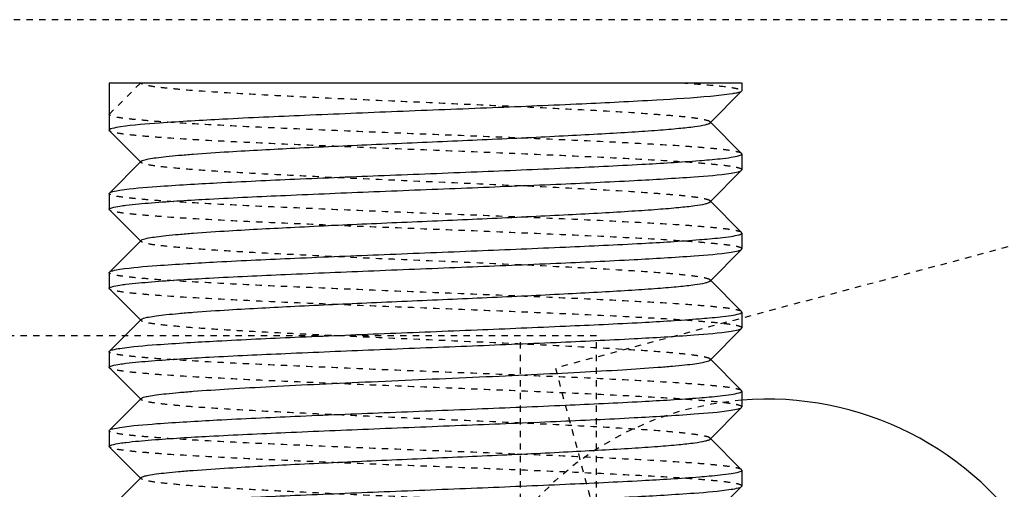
# Model space of a CAD drawing. Header units: millimetres. Extents: x -24622 to 2314, y -1603 to 2287.
# Tile 27 of 236: x -2832 to -2817, y 892 to 899. Entities that reach past the tile are written whole.
import ezdxf

# ---------------------------------------------------------------- set-up
doc = ezdxf.new("R2010")
doc.units = ezdxf.units.MM
doc.linetypes.add('HIDDEN', pattern=[0.2, 0.1, -0.1])
doc.layers.add('02___PRT_ALL_AXES', color=7, linetype='Continuous')
doc.layers.add('DEFAULT_2', color=8, linetype='HIDDEN')

msp = doc.modelspace()

# ---------------------------------------------------------------- linework, layer by layer
at = {"color": 7, "linetype": 'Continuous'}
for p, q in [((-2830.808, 898.337), (-2820.812, 898.337)), ((-2830.808, 898.337), (-2830.808, 897.837)), ((-2821.312, 897.703), (-2820.812, 898.204)), ((-2820.808, 898.212), (-2820.812, 898.204)), ((-2820.812, 897.22), (-2821.312, 897.721)), ((-2830.804, 897.579), (-2830.303, 897.078)), ((-2820.808, 897.212), (-2820.808, 896.962)), ((-2830.303, 897.096), (-2830.804, 896.595)), ((-2821.312, 896.453), (-2820.812, 896.954)), ((-2820.812, 896.954), (-2820.808, 896.962)), ((-2830.808, 896.587), (-2830.804, 896.595)), ((-2830.808, 896.587), (-2830.808, 896.337)), ((-2820.812, 895.97), (-2821.312, 896.471)), ((-2830.804, 896.329), (-2830.303, 895.828)), ((-2820.808, 895.962), (-2820.808, 895.712)), ((-2830.303, 895.846), (-2830.804, 895.345)), ((-2821.312, 895.203), (-2820.812, 895.704)), ((-2820.812, 895.704), (-2820.808, 895.712)), ((-2830.808, 895.337), (-2830.804, 895.345)), ((-2830.808, 895.337), (-2830.808, 895.087)), ((-2820.812, 894.72), (-2821.312, 895.221)), ((-2830.804, 895.079), (-2830.303, 894.578)), ((-2820.808, 894.712), (-2820.808, 894.462)), ((-2830.303, 894.596), (-2830.804, 894.095)), ((-2821.312, 893.953), (-2820.812, 894.454)), ((-2820.812, 894.454), (-2820.808, 894.462)), ((-2830.808, 894.087), (-2830.804, 894.095)), ((-2830.808, 894.087), (-2830.808, 893.837)), ((-2820.812, 893.47), (-2821.312, 893.971)), ((-2830.804, 893.829), (-2830.303, 893.328)), ((-2820.808, 893.462), (-2820.808, 893.212)), ((-2830.303, 893.346), (-2830.804, 892.845)), ((-2821.312, 892.703), (-2820.812, 893.204)), ((-2820.812, 893.204), (-2820.808, 893.212)), ((-2830.808, 892.837), (-2830.804, 892.845)), ((-2830.808, 892.837), (-2830.808, 892.587)), ((-2820.812, 892.22), (-2821.312, 892.721)), ((-2830.804, 892.579), (-2830.303, 892.078)), ((-2820.808, 892.212), (-2820.808, 891.962)), ((-2830.303, 892.096), (-2830.804, 891.595)), ((-2821.312, 891.453), (-2820.812, 891.954)), ((-2820.812, 891.954), (-2820.808, 891.962))]:
    msp.add_line(p, q, dxfattribs=at)
msp.add_arc((-2820.408, 888.336), 5, 265.3792, 94.6663, dxfattribs=at)
for points, start_tangent, end_tangent in [([(-2821.302, 898.123), (-2822.154, 898.063), (-2823.339, 898.002), (-2824.748, 897.942), (-2826.255, 897.882), (-2827.72, 897.821), (-2829.011, 897.761), (-2830.011, 897.701), (-2830.627, 897.641)], (-0.995815, -0.091394), (-0.988984, -0.148023)), ([(-2820.888, 898.176), (-2820.959, 898.163), (-2821.302, 898.123)], (-0.975933, -0.218071), (-0.995815, -0.091394)), ([(-2820.812, 898.204), (-2820.838, 898.19), (-2820.888, 898.176)], (-0.706836, -0.707377), (-0.975933, -0.218071)), ([(-2830.303, 897.096), (-2830.264, 897.115), (-2830.184, 897.134), (-2830.064, 897.153), (-2829.906, 897.172), (-2829.71, 897.191), (-2829.479, 897.21), (-2828.918, 897.248), (-2827.874, 897.305), (-2826.661, 897.362), (-2825.379, 897.418), (-2824.132, 897.475), (-2823.553, 897.504), (-2823.021, 897.532), (-2822.545, 897.561), (-2822.136, 897.589), (-2821.803, 897.618), (-2821.551, 897.646), (-2821.386, 897.675), (-2821.338, 897.689), (-2821.312, 897.703)], (0.705586, 0.708625), (0.705534, 0.708676)), ([(-2830.627, 897.641), (-2830.762, 897.614), (-2830.796, 897.6), (-2830.808, 897.587)], (-0.988984, -0.148023), (0, -1)), ([(-2820.978, 897.16), (-2820.85, 897.186), (-2820.818, 897.199), (-2820.808, 897.212)], (0.988371, 0.152064), (0, 1)), ([(-2830.637, 896.639), (-2830.054, 896.698), (-2829.104, 896.756), (-2827.871, 896.815), (-2826.46, 896.873), (-2824.993, 896.932), (-2823.596, 896.991), (-2822.39, 897.049), (-2821.477, 897.108)], (0.988371, 0.152064), (0.99685, 0.079313)), ([(-2821.477, 897.108), (-2821.323, 897.121), (-2820.978, 897.16)], (0.99685, 0.079313), (0.988371, 0.152064)), ([(-2830.138, 896.441), (-2829.226, 896.5), (-2828.019, 896.558), (-2826.622, 896.617), (-2825.155, 896.676), (-2823.744, 896.734), (-2822.511, 896.793), (-2821.562, 896.851), (-2820.978, 896.91)], (0.99685, 0.079313), (0.988371, 0.152064)), ([(-2820.978, 896.91), (-2820.864, 896.932), (-2820.812, 896.954)], (0.988371, 0.152064), (0.709309, 0.704897)), ([(-2830.804, 896.595), (-2830.751, 896.617), (-2830.637, 896.639)], (0.709308, 0.704898), (0.988371, 0.152064)), ([(-2830.637, 896.389), (-2830.542, 896.402), (-2830.138, 896.441)], (0.988371, 0.152064), (0.99685, 0.079313)), ([(-2830.303, 895.846), (-2830.264, 895.865), (-2830.184, 895.884), (-2830.064, 895.903), (-2829.906, 895.922), (-2829.71, 895.941), (-2829.479, 895.96), (-2828.918, 895.998), (-2827.874, 896.055), (-2826.661, 896.112), (-2825.379, 896.168), (-2824.132, 896.225), (-2823.553, 896.254), (-2823.021, 896.282), (-2822.545, 896.311), (-2822.136, 896.339), (-2821.803, 896.368), (-2821.551, 896.396), (-2821.386, 896.425), (-2821.338, 896.439), (-2821.312, 896.453)], (0.708262, 0.70595), (0.707572, 0.706641)), ([(-2830.808, 896.337), (-2830.797, 896.35), (-2830.765, 896.363), (-2830.637, 896.389)], (0, 1), (0.988371, 0.152064)), ([(-2820.978, 895.91), (-2820.85, 895.936), (-2820.818, 895.949), (-2820.808, 895.962)], (0.988371, 0.152064), (0, 1)), ([(-2830.637, 895.389), (-2830.054, 895.448), (-2829.104, 895.506), (-2827.871, 895.565), (-2826.46, 895.623), (-2824.993, 895.682), (-2823.596, 895.741), (-2822.39, 895.799), (-2821.477, 895.858)], (0.988371, 0.152064), (0.99685, 0.079313)), ([(-2821.477, 895.858), (-2821.323, 895.871), (-2820.978, 895.91)], (0.99685, 0.079313), (0.988371, 0.152064)), ([(-2830.138, 895.191), (-2829.226, 895.25), (-2828.019, 895.308), (-2826.622, 895.367), (-2825.155, 895.426), (-2823.744, 895.484), (-2822.511, 895.543), (-2821.562, 895.601), (-2820.978, 895.66)], (0.99685, 0.079313), (0.988371, 0.152064)), ([(-2820.978, 895.66), (-2820.864, 895.682), (-2820.812, 895.704)], (0.988371, 0.152064), (0.709309, 0.704897)), ([(-2830.804, 895.345), (-2830.751, 895.367), (-2830.637, 895.389)], (0.709308, 0.704898), (0.988371, 0.152064)), ([(-2830.637, 895.139), (-2830.542, 895.152), (-2830.138, 895.191)], (0.988371, 0.152064), (0.99685, 0.079313)), ([(-2830.303, 894.596), (-2830.264, 894.615), (-2830.184, 894.634), (-2830.064, 894.653), (-2829.906, 894.672), (-2829.71, 894.691), (-2829.479, 894.71), (-2828.918, 894.748), (-2827.874, 894.805), (-2826.661, 894.862), (-2825.379, 894.918), (-2824.132, 894.975), (-2823.553, 895.004), (-2823.021, 895.032), (-2822.545, 895.061), (-2822.136, 895.089), (-2821.803, 895.118), (-2821.551, 895.146), (-2821.386, 895.175), (-2821.338, 895.189), (-2821.312, 895.203)], (0.705586, 0.708625), (0.705534, 0.708676)), ([(-2830.808, 895.087), (-2830.797, 895.1), (-2830.765, 895.113), (-2830.637, 895.139)], (0, 1), (0.988371, 0.152064)), ([(-2820.978, 894.66), (-2820.85, 894.686), (-2820.818, 894.699), (-2820.808, 894.712)], (0.988371, 0.152064), (0, 1)), ([(-2830.637, 894.139), (-2830.054, 894.198), (-2829.104, 894.256), (-2827.871, 894.315), (-2826.46, 894.373), (-2824.993, 894.432), (-2823.596, 894.491), (-2822.39, 894.549), (-2821.477, 894.608)], (0.988371, 0.152064), (0.99685, 0.079313)), ([(-2821.477, 894.608), (-2821.323, 894.621), (-2820.978, 894.66)], (0.99685, 0.079313), (0.988371, 0.152064)), ([(-2830.138, 893.941), (-2829.226, 894), (-2828.019, 894.058), (-2826.622, 894.117), (-2825.155, 894.176), (-2823.744, 894.234), (-2822.511, 894.293), (-2821.562, 894.351), (-2820.978, 894.41)], (0.99685, 0.079313), (0.988371, 0.152064)), ([(-2820.978, 894.41), (-2820.864, 894.432), (-2820.812, 894.454)], (0.988371, 0.152064), (0.709309, 0.704897)), ([(-2830.804, 894.095), (-2830.751, 894.117), (-2830.637, 894.139)], (0.709308, 0.704898), (0.988371, 0.152064)), ([(-2830.637, 893.889), (-2830.542, 893.902), (-2830.138, 893.941)], (0.988371, 0.152064), (0.99685, 0.079313)), ([(-2830.303, 893.346), (-2830.264, 893.365), (-2830.184, 893.384), (-2830.064, 893.403), (-2829.905, 893.422), (-2829.71, 893.441), (-2829.478, 893.46), (-2828.918, 893.498), (-2828.245, 893.536), (-2827.483, 893.574), (-2826.661, 893.612), (-2825.807, 893.65), (-2824.954, 893.687), (-2824.131, 893.725), (-2823.37, 893.763), (-2822.697, 893.801), (-2822.136, 893.839), (-2821.905, 893.858), (-2821.709, 893.877), (-2821.551, 893.896), (-2821.431, 893.915), (-2821.351, 893.934), (-2821.312, 893.953)], (0.70985, 0.704353), (0.707572, 0.706641)), ([(-2830.808, 893.837), (-2830.797, 893.85), (-2830.765, 893.863), (-2830.637, 893.889)], (0, 1), (0.988371, 0.152064)), ([(-2820.978, 893.41), (-2820.85, 893.436), (-2820.818, 893.449), (-2820.808, 893.462)], (0.988371, 0.152064), (0, 1)), ([(-2830.637, 892.889), (-2830.054, 892.948), (-2829.104, 893.006), (-2827.871, 893.065), (-2826.46, 893.123), (-2824.993, 893.182), (-2823.596, 893.241), (-2822.39, 893.299), (-2821.477, 893.358)], (0.988371, 0.152064), (0.99685, 0.079313)), ([(-2821.477, 893.358), (-2821.323, 893.371), (-2820.978, 893.41)], (0.99685, 0.079313), (0.988371, 0.152064)), ([(-2830.138, 892.691), (-2829.226, 892.75), (-2828.019, 892.808), (-2826.622, 892.867), (-2825.155, 892.926), (-2823.744, 892.984), (-2822.511, 893.043), (-2821.562, 893.101), (-2820.978, 893.16)], (0.99685, 0.079313), (0.988371, 0.152064)), ([(-2820.978, 893.16), (-2820.864, 893.182), (-2820.812, 893.204)], (0.988371, 0.152064), (0.709309, 0.704897)), ([(-2830.804, 892.845), (-2830.751, 892.867), (-2830.637, 892.889)], (0.709308, 0.704898), (0.988371, 0.152064)), ([(-2830.637, 892.639), (-2830.542, 892.652), (-2830.138, 892.691)], (0.988371, 0.152064), (0.99685, 0.079313)), ([(-2830.303, 892.096), (-2830.264, 892.115), (-2830.184, 892.134), (-2830.064, 892.153), (-2829.906, 892.172), (-2829.71, 892.191), (-2829.479, 892.21), (-2828.918, 892.248), (-2827.874, 892.305), (-2826.661, 892.362), (-2825.379, 892.418), (-2824.132, 892.475), (-2823.553, 892.504), (-2823.021, 892.532), (-2822.545, 892.561), (-2822.136, 892.589), (-2821.803, 892.618), (-2821.551, 892.646), (-2821.386, 892.675), (-2821.338, 892.689), (-2821.312, 892.703)], (0.705586, 0.708625), (0.705534, 0.708676)), ([(-2830.808, 892.587), (-2830.797, 892.6), (-2830.765, 892.613), (-2830.637, 892.639)], (0, 1), (0.988371, 0.152064)), ([(-2820.978, 892.16), (-2820.85, 892.186), (-2820.818, 892.199), (-2820.808, 892.212)], (0.988371, 0.152064), (0, 1)), ([(-2830.637, 891.639), (-2830.054, 891.698), (-2829.104, 891.756), (-2827.871, 891.815), (-2826.46, 891.873), (-2824.993, 891.932), (-2823.596, 891.991), (-2822.39, 892.049), (-2821.477, 892.108)], (0.988371, 0.152064), (0.99685, 0.079313)), ([(-2821.477, 892.108), (-2821.323, 892.121), (-2820.978, 892.16)], (0.99685, 0.079313), (0.988371, 0.152064)), ([(-2830.138, 891.441), (-2829.226, 891.5), (-2828.019, 891.558), (-2826.622, 891.617), (-2825.155, 891.676), (-2823.744, 891.734), (-2822.511, 891.793), (-2821.562, 891.851), (-2820.978, 891.91)], (0.99685, 0.079313), (0.988371, 0.152064)), ([(-2820.978, 891.91), (-2820.864, 891.932), (-2820.812, 891.954)], (0.988371, 0.152064), (0.709309, 0.704897))]:
    msp.add_spline(points, degree=3, dxfattribs=dict(at, start_tangent=start_tangent, end_tangent=end_tangent))
at = {"layer": '02___PRT_ALL_AXES', "color": 7, "linetype": 'Continuous'}
for p, q in [((-2830.808, 898.337), (-2830.808, 897.587)), ((-2820.808, 898.337), (-2820.808, 898.212)), ((-2820.808, 897.212), (-2820.808, 896.962)), ((-2820.808, 895.962), (-2820.808, 895.712)), ((-2830.808, 895.337), (-2830.808, 895.087)), ((-2820.808, 894.712), (-2820.808, 894.462)), ((-2830.808, 894.087), (-2830.808, 893.837)), ((-2820.808, 893.462), (-2820.808, 893.212)), ((-2820.808, 892.212), (-2820.808, 891.962))]:
    msp.add_line(p, q, dxfattribs=at)
at = {"layer": 'DEFAULT_2', "color": 8, "linetype": 'HIDDEN'}
for p, q in [((-2832.914, 899.336), (-2807.914, 899.336)), ((-2830.808, 897.837), (-2830.308, 898.337)), ((-2821.312, 897.703), (-2821.312, 897.721)), ((-2830.804, 897.579), (-2830.808, 897.587)), ((-2820.808, 897.212), (-2820.812, 897.22)), ((-2830.303, 897.078), (-2830.303, 897.096)), ((-2813.71, 896.518), (-2823.755, 893.826)), ((-2821.312, 896.453), (-2821.312, 896.471)), ((-2830.804, 896.329), (-2830.808, 896.337)), ((-2820.808, 895.962), (-2820.812, 895.97)), ((-2821.312, 895.203), (-2821.312, 895.221)), ((-2830.804, 895.079), (-2830.808, 895.087)), ((-2820.808, 894.712), (-2820.812, 894.72)), ((-2830.303, 894.578), (-2830.303, 894.596)), ((-2823.108, 894.337), (-2860.808, 894.337)), ((-2824.308, 736.337), (-2824.308, 894.337)), ((-2823.108, 736.337), (-2823.108, 894.337)), ((-2821.312, 893.953), (-2821.312, 893.971)), ((-2830.804, 893.829), (-2830.808, 893.837)), ((-2823.755, 893.826), (-2822.461, 888.997)), ((-2820.808, 893.462), (-2820.812, 893.47)), ((-2830.308, 893.337), (-2830.303, 893.346)), ((-2830.303, 893.328), (-2830.308, 893.337)), ((-2821.312, 892.703), (-2821.312, 892.721)), ((-2830.804, 892.579), (-2830.808, 892.587)), ((-2820.808, 892.212), (-2820.812, 892.22)), ((-2830.303, 892.078), (-2830.303, 892.096))]:
    msp.add_line(p, q, dxfattribs=at)
msp.add_arc((-2820.408, 888.336), 5, 94.6663, 265.3792, dxfattribs=at)
for points, start_tangent, end_tangent in [([(-2821.312, 897.721), (-2821.352, 897.74), (-2821.434, 897.759), (-2821.557, 897.779), (-2821.72, 897.798), (-2821.921, 897.817), (-2822.158, 897.836), (-2822.733, 897.875), (-2823.422, 897.913), (-2824.201, 897.952), (-2825.04, 897.99), (-2825.907, 898.029), (-2826.771, 898.067), (-2827.598, 898.106), (-2828.359, 898.144), (-2829.024, 898.183), (-2829.57, 898.221), (-2829.791, 898.241), (-2829.974, 898.26), (-2830.119, 898.279), (-2830.223, 898.299), (-2830.286, 898.318), (-2830.308, 898.337)], (-0.707569, 0.706644), (0, 1)), ([(-2821.763, 898.337), (-2821.353, 898.306), (-2821.052, 898.275), (-2820.946, 898.259), (-2820.869, 898.243), (-2820.823, 898.228), (-2820.808, 898.212)], (0.997717, -0.067538), (-0.003147, -0.999995)), ([(-2820.812, 897.22), (-2820.854, 897.239), (-2820.944, 897.259), (-2821.078, 897.278), (-2821.258, 897.297), (-2821.48, 897.316), (-2821.742, 897.336), (-2822.379, 897.374), (-2823.145, 897.413), (-2824.01, 897.451), (-2824.942, 897.49), (-2825.907, 897.528), (-2826.868, 897.567), (-2827.79, 897.606), (-2828.637, 897.644), (-2829.378, 897.683), (-2829.986, 897.721), (-2830.232, 897.741), (-2830.436, 897.76), (-2830.598, 897.779), (-2830.714, 897.798), (-2830.784, 897.818), (-2830.808, 897.837)], (-0.709308, 0.704898), (0, 1)), ([(-2820.808, 896.962), (-2820.831, 896.981), (-2820.901, 897.001), (-2821.018, 897.02), (-2821.179, 897.039), (-2821.383, 897.058), (-2821.63, 897.078), (-2822.237, 897.116), (-2822.978, 897.155), (-2823.825, 897.193), (-2824.747, 897.232), (-2825.708, 897.271), (-2826.673, 897.309), (-2827.605, 897.348), (-2828.47, 897.386), (-2829.236, 897.425), (-2829.873, 897.463), (-2830.135, 897.483), (-2830.357, 897.502), (-2830.537, 897.521), (-2830.672, 897.541), (-2830.761, 897.56), (-2830.804, 897.579)], (0, 1), (-0.709309, 0.704897)), ([(-2821.312, 896.471), (-2821.351, 896.49), (-2821.431, 896.509), (-2821.551, 896.528), (-2821.709, 896.547), (-2821.905, 896.566), (-2822.136, 896.585), (-2822.697, 896.623), (-2823.741, 896.68), (-2824.954, 896.737), (-2826.236, 896.793), (-2827.484, 896.85), (-2828.062, 896.879), (-2828.595, 896.907), (-2829.07, 896.936), (-2829.479, 896.964), (-2829.812, 896.993), (-2830.064, 897.021), (-2830.229, 897.05), (-2830.277, 897.064), (-2830.303, 897.078)], (-0.705531, 0.708679), (-0.705589, 0.708621)), ([(-2820.812, 895.97), (-2820.854, 895.989), (-2820.944, 896.009), (-2821.078, 896.028), (-2821.258, 896.047), (-2821.48, 896.066), (-2821.742, 896.086), (-2822.379, 896.124), (-2823.145, 896.163), (-2824.01, 896.201), (-2824.942, 896.24), (-2825.907, 896.278), (-2826.868, 896.317), (-2827.79, 896.356), (-2828.637, 896.394), (-2829.378, 896.433), (-2829.986, 896.471), (-2830.232, 896.491), (-2830.436, 896.51), (-2830.598, 896.529), (-2830.714, 896.548), (-2830.784, 896.568), (-2830.808, 896.587)], (-0.709308, 0.704898), (0, 1)), ([(-2820.808, 895.712), (-2820.831, 895.731), (-2820.901, 895.751), (-2821.018, 895.77), (-2821.179, 895.789), (-2821.383, 895.808), (-2821.63, 895.828), (-2822.237, 895.866), (-2822.978, 895.905), (-2823.825, 895.943), (-2824.747, 895.982), (-2825.708, 896.021), (-2826.673, 896.059), (-2827.605, 896.098), (-2828.47, 896.136), (-2829.236, 896.175), (-2829.873, 896.213), (-2830.135, 896.233), (-2830.357, 896.252), (-2830.537, 896.271), (-2830.672, 896.291), (-2830.761, 896.31), (-2830.804, 896.329)], (0, 1), (-0.709309, 0.704897)), ([(-2830.303, 895.828), (-2830.303, 895.846)], (-0.708265, 0.705946), (0.708262, 0.70595)), ([(-2821.312, 895.221), (-2821.351, 895.24), (-2821.431, 895.259), (-2821.551, 895.278), (-2821.71, 895.297), (-2821.905, 895.316), (-2822.136, 895.335), (-2822.697, 895.373), (-2823.741, 895.43), (-2824.954, 895.487), (-2826.236, 895.543), (-2827.484, 895.6), (-2828.062, 895.629), (-2828.595, 895.657), (-2829.07, 895.686), (-2829.479, 895.714), (-2829.812, 895.743), (-2830.064, 895.771), (-2830.229, 895.8), (-2830.277, 895.814), (-2830.303, 895.828)], (-0.707569, 0.706644), (-0.708265, 0.705946)), ([(-2820.812, 894.72), (-2820.854, 894.739), (-2820.944, 894.759), (-2821.078, 894.778), (-2821.258, 894.797), (-2821.48, 894.816), (-2821.742, 894.836), (-2822.379, 894.874), (-2823.145, 894.913), (-2824.01, 894.951), (-2824.942, 894.99), (-2825.907, 895.028), (-2826.868, 895.067), (-2827.79, 895.106), (-2828.637, 895.144), (-2829.378, 895.183), (-2829.986, 895.221), (-2830.232, 895.241), (-2830.436, 895.26), (-2830.598, 895.279), (-2830.714, 895.298), (-2830.784, 895.318), (-2830.808, 895.337)], (-0.709308, 0.704898), (0, 1)), ([(-2820.808, 894.462), (-2820.831, 894.481), (-2820.901, 894.501), (-2821.018, 894.52), (-2821.179, 894.539), (-2821.383, 894.558), (-2821.63, 894.578), (-2822.237, 894.616), (-2822.978, 894.655), (-2823.825, 894.693), (-2824.747, 894.732), (-2825.708, 894.771), (-2826.673, 894.809), (-2827.605, 894.848), (-2828.47, 894.886), (-2829.236, 894.925), (-2829.873, 894.963), (-2830.135, 894.983), (-2830.357, 895.002), (-2830.537, 895.021), (-2830.672, 895.041), (-2830.761, 895.06), (-2830.804, 895.079)], (0, 1), (-0.709309, 0.704897)), ([(-2821.312, 893.971), (-2821.351, 893.99), (-2821.431, 894.009), (-2821.551, 894.028), (-2821.709, 894.047), (-2821.905, 894.066), (-2822.136, 894.085), (-2822.697, 894.123), (-2823.741, 894.18), (-2824.954, 894.237), (-2826.236, 894.293), (-2827.484, 894.35), (-2828.062, 894.379), (-2828.595, 894.407), (-2829.07, 894.436), (-2829.479, 894.464), (-2829.812, 894.493), (-2830.064, 894.521), (-2830.229, 894.55), (-2830.277, 894.564), (-2830.303, 894.578)], (-0.705531, 0.708679), (-0.705589, 0.708621)), ([(-2820.812, 893.47), (-2820.854, 893.489), (-2820.944, 893.509), (-2821.078, 893.528), (-2821.258, 893.547), (-2821.48, 893.566), (-2821.742, 893.586), (-2822.379, 893.624), (-2823.145, 893.663), (-2824.01, 893.701), (-2824.942, 893.74), (-2825.907, 893.778), (-2826.868, 893.817), (-2827.79, 893.856), (-2828.637, 893.894), (-2829.378, 893.933), (-2829.986, 893.971), (-2830.232, 893.991), (-2830.436, 894.01), (-2830.598, 894.029), (-2830.714, 894.048), (-2830.784, 894.068), (-2830.808, 894.087)], (-0.709308, 0.704898), (0, 1)), ([(-2820.808, 893.212), (-2820.831, 893.231), (-2820.901, 893.251), (-2821.018, 893.27), (-2821.179, 893.289), (-2821.383, 893.308), (-2821.63, 893.328), (-2822.237, 893.366), (-2822.978, 893.405), (-2823.825, 893.443), (-2824.747, 893.482), (-2825.708, 893.521), (-2826.673, 893.559), (-2827.605, 893.598), (-2828.47, 893.636), (-2829.236, 893.675), (-2829.873, 893.713), (-2830.135, 893.733), (-2830.357, 893.752), (-2830.537, 893.771), (-2830.672, 893.791), (-2830.761, 893.81), (-2830.804, 893.829)], (0, 1), (-0.709309, 0.704897)), ([(-2821.312, 892.721), (-2821.351, 892.74), (-2821.431, 892.759), (-2821.551, 892.778), (-2821.709, 892.797), (-2821.905, 892.816), (-2822.136, 892.835), (-2822.697, 892.873), (-2823.37, 892.911), (-2824.131, 892.949), (-2824.954, 892.987), (-2825.807, 893.024), (-2826.661, 893.062), (-2827.483, 893.1), (-2828.245, 893.138), (-2828.918, 893.176), (-2829.478, 893.214), (-2829.71, 893.233), (-2829.905, 893.252), (-2830.064, 893.271), (-2830.184, 893.29), (-2830.264, 893.309), (-2830.303, 893.328)], (-0.707569, 0.706644), (-0.709853, 0.70435)), ([(-2820.812, 892.22), (-2820.854, 892.239), (-2820.944, 892.259), (-2821.078, 892.278), (-2821.258, 892.297), (-2821.48, 892.316), (-2821.742, 892.336), (-2822.379, 892.374), (-2823.145, 892.413), (-2824.01, 892.451), (-2824.942, 892.49), (-2825.907, 892.528), (-2826.868, 892.567), (-2827.79, 892.606), (-2828.637, 892.644), (-2829.378, 892.683), (-2829.986, 892.721), (-2830.232, 892.741), (-2830.436, 892.76), (-2830.598, 892.779), (-2830.714, 892.798), (-2830.784, 892.818), (-2830.808, 892.837)], (-0.709308, 0.704898), (0, 1)), ([(-2820.808, 891.962), (-2820.831, 891.981), (-2820.901, 892.001), (-2821.018, 892.02), (-2821.179, 892.039), (-2821.383, 892.058), (-2821.63, 892.078), (-2822.237, 892.116), (-2822.978, 892.155), (-2823.825, 892.193), (-2824.747, 892.232), (-2825.708, 892.271), (-2826.673, 892.309), (-2827.605, 892.348), (-2828.47, 892.386), (-2829.236, 892.425), (-2829.873, 892.463), (-2830.135, 892.483), (-2830.357, 892.502), (-2830.537, 892.521), (-2830.672, 892.541), (-2830.761, 892.56), (-2830.804, 892.579)], (0, 1), (-0.709309, 0.704897)), ([(-2821.312, 891.471), (-2821.351, 891.49), (-2821.431, 891.509), (-2821.551, 891.528), (-2821.709, 891.547), (-2821.905, 891.566), (-2822.136, 891.585), (-2822.697, 891.623), (-2823.741, 891.68), (-2824.954, 891.737), (-2826.236, 891.793), (-2827.484, 891.85), (-2828.062, 891.879), (-2828.595, 891.907), (-2829.07, 891.936), (-2829.479, 891.964), (-2829.812, 891.993), (-2830.064, 892.021), (-2830.229, 892.05), (-2830.277, 892.064), (-2830.303, 892.078)], (-0.705531, 0.708679), (-0.705589, 0.708621))]:
    msp.add_spline(points, degree=3, dxfattribs=dict(at, start_tangent=start_tangent, end_tangent=end_tangent))

doc.saveas('drawing.dxf')
